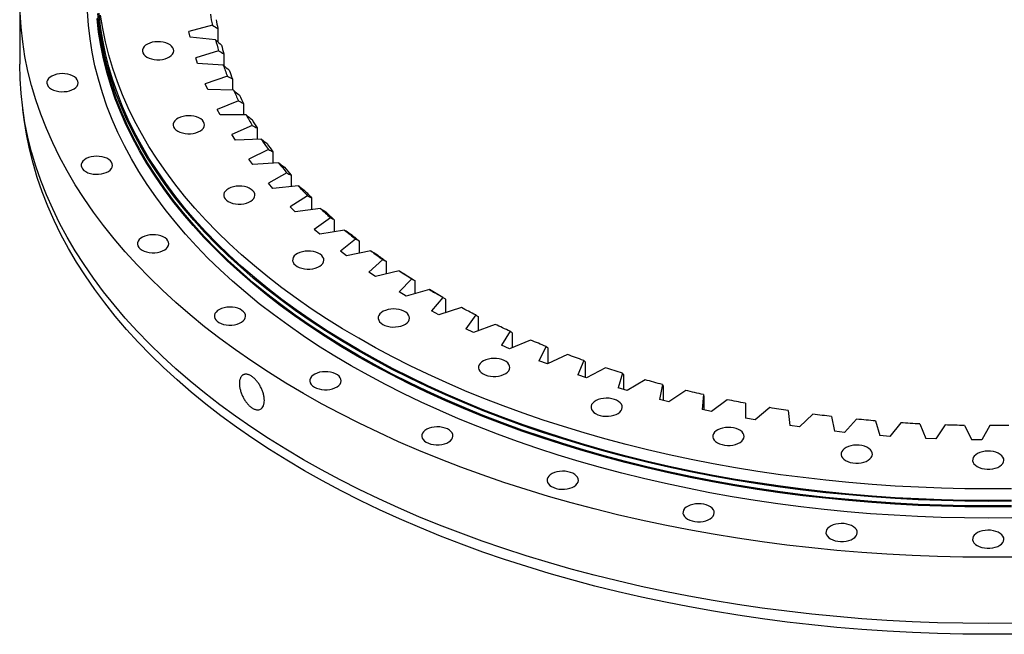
# Model space of a CAD drawing. Header units: millimetres. Extents: x -223 to 6478, y 4722 to 9797.
# Tile 5 of 9: x 3748 to 4441, y 6756 to 7188. Entities that reach past the tile are written whole.
import ezdxf

# ---------------------------------------------------------------- set-up
doc = ezdxf.new("R2010")
doc.units = ezdxf.units.MM
doc.header["$LTSCALE"] = 20

msp = doc.modelspace()

# ---------------------------------------------------------------- linework, layer by layer
at = {"color": 7, "linetype": 'Continuous', "lineweight": 25}
for p, q in [((3748.46, 7203.57), (3748.46, 7157.02)), ((3883.92, 7184.4), (3867.41, 7180.03)), ((3868.32, 7175.97), (3867.41, 7180.03)), ((3887.75, 7182.15), (3887.75, 7172.8)), ((3886.21, 7174.17), (3868.32, 7175.97)), ((3888.32, 7166.48), (3872.27, 7161.57)), ((3873.58, 7157.55), (3872.27, 7161.57)), ((3892.04, 7164.35), (3892.04, 7155.98)), ((3891.62, 7156.34), (3873.58, 7157.55)), ((3894.48, 7148.73), (3878.95, 7143.31)), ((3898.09, 7146.72), (3898.09, 7138.74)), ((3880.65, 7139.33), (3878.95, 7143.31)), ((3898.78, 7138.72), (3880.65, 7139.33)), ((3902.39, 7131.21), (3887.42, 7125.29)), ((3889.52, 7121.37), (3887.42, 7125.29)), ((3905.87, 7129.32), (3905.87, 7121.36)), ((3907.67, 7121.36), (3889.52, 7121.37)), ((3912.02, 7113.99), (3897.66, 7107.58)), ((3915.36, 7112.21), (3915.36, 7104.23)), ((3900.14, 7103.74), (3897.66, 7107.58)), ((3918.27, 7104.32), (3900.14, 7103.74)), ((3923.34, 7097.11), (3909.64, 7090.23)), ((3912.49, 7086.49), (3909.64, 7090.23)), ((3926.52, 7095.44), (3926.52, 7087.4)), ((3930.53, 7087.67), (3912.49, 7086.49)), ((3936.31, 7080.63), (3923.31, 7073.31)), ((3939.33, 7079.06), (3939.33, 7070.93)), ((3926.53, 7069.66), (3923.31, 7073.31)), ((3944.42, 7071.44), (3926.53, 7069.66)), ((3950.89, 7064.6), (3938.63, 7056.87)), ((3953.73, 7063.13), (3953.73, 7054.87)), ((3942.2, 7053.33), (3938.63, 7056.87)), ((3959.89, 7055.7), (3942.2, 7053.33)), ((3967.02, 7049.08), (3955.55, 7040.96)), ((3959.47, 7037.55), (3955.55, 7040.96)), ((3969.69, 7047.7), (3969.69, 7039.27)), ((3976.9, 7040.49), (3959.47, 7037.55)), ((3984.67, 7034.12), (3974.02, 7025.63)), ((3987.14, 7032.82), (3987.14, 7024.18)), ((3978.27, 7022.36), (3974.02, 7025.63)), ((3995.38, 7025.86), (3978.27, 7022.36)), ((4003.77, 7019.77), (3993.97, 7010.94)), ((4006.04, 7018.55), (4006.04, 7009.63)), ((3998.54, 7007.81), (3993.97, 7010.94)), ((4015.27, 7011.88), (3998.54, 7007.81)), ((4024.25, 7006.06), (4015.35, 6996.93)), ((4026.32, 7004.92), (4026.32, 6995.68)), ((4020.22, 6993.95), (4015.35, 6996.93)), ((4036.52, 6998.56), (4020.22, 6993.95)), ((4046.06, 6993.06), (4038.07, 6983.65)), ((4059.05, 6985.98), (4043.23, 6980.83)), ((4047.91, 6991.97), (4047.91, 6982.36)), ((4043.23, 6980.83), (4038.07, 6983.65)), ((4069.12, 6980.79), (4062.07, 6971.13)), ((4070.75, 6979.77), (4070.75, 6969.7)), ((4082.79, 6974.15), (4067.5, 6968.49)), ((4067.5, 6968.49), (4062.07, 6971.13)), ((4093.35, 6969.31), (4087.27, 6959.43)), ((4094.76, 6968.33), (4094.76, 6957.73)), ((4092.95, 6956.98), (4087.27, 6959.43)), ((4107.65, 6963.12), (4092.95, 6956.98)), ((4118.68, 6958.64), (4113.59, 6948.58)), ((4133.57, 6952.94), (4119.5, 6946.31)), ((4119.86, 6957.71), (4119.86, 6946.48)), ((4119.5, 6946.31), (4113.59, 6948.58)), ((4145.02, 6948.82), (4140.94, 6938.61)), ((4145.97, 6947.92), (4145.97, 6936.91)), ((4147.06, 6936.54), (4140.94, 6938.61)), ((4160.45, 6943.62), (4147.06, 6936.54)), ((4172.29, 6939.89), (4169.22, 6929.56)), ((4173.01, 6939.02), (4173.01, 6928.45)), ((4188.21, 6935.21), (4175.54, 6927.7)), ((4200.4, 6931.87), (4198.36, 6921.46)), ((4200.88, 6931.02), (4200.88, 6920.82)), ((4175.54, 6927.7), (4169.22, 6929.56)), ((4216.76, 6927.72), (4204.85, 6919.81)), ((4229.26, 6924.79), (4228.25, 6914.33)), ((4229.5, 6923.95), (4229.5, 6914.06)), ((4204.85, 6919.81), (4198.36, 6921.46)), ((4246, 6921.19), (4234.9, 6912.9)), ((4258.77, 6918.67), (4258.8, 6908.19)), ((4234.9, 6912.9), (4228.25, 6914.33)), ((4275.84, 6915.63), (4265.57, 6906.98)), ((4288.84, 6913.54), (4289.9, 6903.08)), ((4306.18, 6911.06), (4296.79, 6902.09)), ((4319.36, 6909.41), (4321.46, 6898.99)), ((4265.57, 6906.98), (4258.8, 6908.19)), ((4296.79, 6902.09), (4289.9, 6903.08)), ((4336.92, 6907.5), (4328.43, 6898.24)), ((4350.25, 6906.28), (4353.37, 6895.96)), ((4367.97, 6904.96), (4360.4, 6895.43)), ((4381.39, 6904.18), (4385.53, 6893.98)), ((4399.21, 6903.45), (4392.6, 6893.69)), ((4412.69, 6903.11), (4417.83, 6893.06)), ((4430.56, 6902.97), (4424.92, 6893)), ((4328.43, 6898.24), (4321.46, 6898.99)), ((4360.4, 6895.43), (4353.37, 6895.96)), ((4392.6, 6893.69), (4385.53, 6893.98)), ((4424.92, 6893), (4417.83, 6893.06))]:
    msp.add_line(p, q, dxfattribs=at)
at = {"color": 7, "linetype": 'Continuous', "lineweight": 25, "flags": 128}
for points in [[(4447.29, 6810.57), (4429.46, 6810.43), (4411.64, 6810.57), (4393.82, 6810.97), (4376.03, 6811.65), (4358.28, 6812.59), (4340.57, 6813.8), (4322.93, 6815.27), (4305.36, 6817.02), (4287.87, 6819.03), (4270.49, 6821.3), (4253.21, 6823.83), (4236.05, 6826.62), (4219.02, 6829.68), (4202.14, 6832.98), (4185.41, 6836.55), (4168.85, 6840.36), (4152.47, 6844.42), (4136.28, 6848.73), (4120.29, 6853.28), (4104.52, 6858.08), (4088.96, 6863.1), (4073.64, 6868.37), (4058.56, 6873.86), (4043.74, 6879.58), (4029.18, 6885.52), (4014.9, 6891.67), (4000.9, 6898.05), (3987.19, 6904.63), (3973.78, 6911.41), (3960.69, 6918.4), (3947.92, 6925.58), (3935.48, 6932.95), (3923.38, 6940.51), (3911.63, 6948.25), (3900.23, 6956.16), (3889.19, 6964.24), (3878.52, 6972.49), (3868.23, 6980.89), (3858.33, 6989.45), (3848.81, 6998.16), (3839.7, 7007), (3830.99, 7015.98), (3822.69, 7025.09), (3814.8, 7034.32), (3807.34, 7043.67), (3800.3, 7053.12), (3793.69, 7062.68), (3787.52, 7072.34), (3781.79, 7082.08), (3776.51, 7091.91), (3771.67, 7101.82), (3767.28, 7111.79), (3763.34, 7121.83), (3759.87, 7131.92), (3756.85, 7142.07), (3754.29, 7152.25), (3752.19, 7162.47), (3750.56, 7172.72), (3749.4, 7182.99), (3748.7, 7193.28)], [(4446.05, 6838.06), (4429.46, 6837.94), (4412.88, 6838.06), (4396.31, 6838.44), (4379.76, 6839.06), (4363.24, 6839.94), (4346.77, 6841.07), (4330.36, 6842.44), (4314.02, 6844.06), (4297.75, 6845.93), (4281.57, 6848.04), (4265.5, 6850.4), (4249.54, 6853), (4233.7, 6855.84), (4218, 6858.91), (4202.44, 6862.23), (4187.03, 6865.78), (4171.79, 6869.55), (4156.73, 6873.56), (4141.86, 6877.8), (4127.18, 6882.26), (4112.71, 6886.93), (4098.46, 6891.83), (4084.43, 6896.94), (4070.64, 6902.26), (4057.1, 6907.78), (4043.81, 6913.51), (4030.79, 6919.44), (4018.04, 6925.56), (4005.57, 6931.87), (3993.39, 6938.37), (3981.51, 6945.05), (3969.94, 6951.91), (3958.68, 6958.94), (3947.75, 6966.14), (3937.14, 6973.5), (3926.87, 6981.02), (3916.95, 6988.69), (3907.38, 6996.51), (3898.16, 7004.47), (3889.31, 7012.56), (3880.84, 7020.79), (3872.73, 7029.15), (3865.01, 7037.62), (3857.67, 7046.21), (3850.73, 7054.9), (3844.18, 7063.7), (3838.04, 7072.59), (3832.3, 7081.57), (3826.97, 7090.64), (3822.05, 7099.78), (3817.55, 7109), (3813.47, 7118.28), (3809.81, 7127.61), (3806.57, 7137), (3803.76, 7146.44), (3801.38, 7155.91), (3799.43, 7165.42), (3797.92, 7174.96), (3796.83, 7184.51), (3796.18, 7194.08)], [(4445.89, 6845.93), (4429.46, 6845.81), (4413.04, 6845.93), (4396.62, 6846.31), (4380.23, 6846.93), (4363.87, 6847.79), (4347.56, 6848.91), (4331.3, 6850.27), (4315.11, 6851.88), (4299, 6853.73), (4282.98, 6855.82), (4267.05, 6858.15), (4251.24, 6860.73), (4235.55, 6863.54), (4220, 6866.59), (4204.59, 6869.87), (4189.33, 6873.38), (4174.24, 6877.13), (4159.32, 6881.1), (4144.58, 6885.29), (4130.05, 6889.71), (4115.71, 6894.34), (4101.59, 6899.19), (4087.7, 6904.25), (4074.04, 6909.52), (4060.63, 6914.99), (4047.46, 6920.67), (4034.56, 6926.54), (4021.93, 6932.6), (4009.58, 6938.86), (3997.52, 6945.29), (3985.75, 6951.91), (3974.29, 6958.7), (3963.14, 6965.67), (3952.31, 6972.8), (3941.8, 6980.09), (3931.63, 6987.54), (3921.8, 6995.13), (3912.32, 7002.88), (3903.2, 7010.76), (3894.43, 7018.78), (3886.03, 7026.93), (3878, 7035.21), (3870.36, 7043.6), (3863.09, 7052.11), (3856.21, 7060.72), (3849.73, 7069.43), (3843.64, 7078.24), (3837.95, 7087.14), (3832.67, 7096.12), (3827.8, 7105.17), (3823.34, 7114.3), (3819.3, 7123.49), (3815.67, 7132.74), (3812.47, 7142.04), (3809.69, 7151.39), (3807.33, 7160.78), (3805.4, 7170.19), (3803.9, 7179.64), (3802.82, 7189.1)], [(4445.88, 6849.9), (4429.46, 6849.77), (4413.05, 6849.9), (4396.65, 6850.27), (4380.27, 6850.89), (4363.92, 6851.76), (4347.62, 6852.87), (4331.38, 6854.23), (4315.2, 6855.83), (4299.1, 6857.68), (4283.09, 6859.77), (4267.18, 6862.11), (4251.38, 6864.68), (4235.71, 6867.49), (4220.17, 6870.53), (4204.77, 6873.81), (4189.52, 6877.33), (4174.44, 6881.07), (4159.53, 6885.03), (4144.81, 6889.22), (4130.28, 6893.64), (4115.96, 6898.27), (4101.86, 6903.11), (4087.97, 6908.17), (4074.33, 6913.43), (4060.92, 6918.9), (4047.77, 6924.57), (4034.88, 6930.44), (4022.26, 6936.5), (4009.92, 6942.74), (3997.86, 6949.18), (3986.11, 6955.79), (3974.65, 6962.58), (3963.51, 6969.53), (3952.69, 6976.66), (3942.19, 6983.94), (3932.03, 6991.39), (3922.21, 6998.98), (3912.74, 7006.72), (3903.62, 7014.6), (3894.86, 7022.61), (3886.46, 7030.75), (3878.44, 7039.02), (3870.8, 7047.41), (3863.54, 7055.91), (3856.67, 7064.51), (3850.19, 7073.22), (3844.11, 7082.02), (3838.43, 7090.91), (3833.15, 7099.88), (3828.28, 7108.93), (3823.83, 7118.05), (3819.79, 7127.23), (3816.16, 7136.48), (3812.96, 7145.77), (3810.18, 7155.11), (3807.83, 7164.49), (3805.9, 7173.9), (3804.4, 7183.33), (3803.32, 7192.79)], [(4445.88, 6846.63), (4429.46, 6846.51), (4413.05, 6846.63), (4396.65, 6847), (4380.27, 6847.62), (4363.92, 6848.49), (4347.62, 6849.6), (4331.38, 6850.96), (4315.2, 6852.57), (4299.1, 6854.42), (4283.09, 6856.51), (4267.18, 6858.84), (4251.38, 6861.41), (4235.71, 6864.22), (4220.17, 6867.27), (4204.77, 6870.55), (4189.52, 6874.06), (4174.44, 6877.8), (4159.53, 6881.77), (4144.81, 6885.96), (4130.28, 6890.37), (4115.96, 6895), (4101.86, 6899.85), (4087.97, 6904.9), (4074.33, 6910.17), (4060.92, 6915.64), (4047.77, 6921.3), (4034.88, 6927.17), (4022.26, 6933.23), (4009.92, 6939.48), (3997.86, 6945.91), (3986.11, 6952.52), (3974.65, 6959.31), (3963.51, 6966.27), (3952.69, 6973.39), (3942.19, 6980.68), (3932.03, 6988.12), (3922.21, 6995.71), (3912.74, 7003.45), (3903.62, 7011.33), (3894.86, 7019.34), (3886.46, 7027.49), (3878.44, 7035.75), (3870.8, 7044.14), (3863.54, 7052.64), (3856.67, 7061.24), (3850.19, 7069.95), (3844.11, 7078.75), (3838.43, 7087.64), (3833.15, 7096.61), (3828.28, 7105.66), (3823.83, 7114.78), (3819.79, 7123.97), (3816.16, 7133.21), (3812.96, 7142.5), (3810.18, 7151.84), (3807.83, 7161.22), (3805.9, 7170.63), (3804.4, 7180.07), (3803.32, 7189.52)], [(4445.85, 6850.47), (4429.46, 6850.35), (4413.08, 6850.47), (4396.7, 6850.85), (4380.35, 6851.46), (4364.03, 6852.33), (4347.75, 6853.44), (4331.53, 6854.8), (4315.38, 6856.4), (4299.31, 6858.25), (4283.33, 6860.34), (4267.44, 6862.66), (4251.67, 6865.23), (4236.02, 6868.04), (4220.5, 6871.08), (4205.12, 6874.35), (4189.9, 6877.86), (4174.85, 6881.59), (4159.96, 6885.55), (4145.26, 6889.74), (4130.76, 6894.14), (4116.46, 6898.77), (4102.38, 6903.6), (4088.52, 6908.65), (4074.89, 6913.91), (4061.51, 6919.37), (4048.38, 6925.03), (4035.51, 6930.89), (4022.91, 6936.94), (4010.59, 6943.17), (3998.55, 6949.6), (3986.81, 6956.2), (3975.38, 6962.97), (3964.25, 6969.92), (3953.45, 6977.03), (3942.97, 6984.31), (3932.82, 6991.74), (3923.02, 6999.32), (3913.56, 7007.04), (3904.45, 7014.91), (3895.71, 7022.91), (3887.33, 7031.04), (3879.32, 7039.3), (3871.69, 7047.67), (3864.44, 7056.15), (3857.58, 7064.75), (3851.11, 7073.44), (3845.04, 7082.22), (3839.37, 7091.1), (3834.1, 7100.06), (3829.24, 7109.09), (3824.79, 7118.2), (3820.76, 7127.37), (3817.14, 7136.6), (3813.94, 7145.88), (3811.17, 7155.2), (3808.82, 7164.56), (3806.89, 7173.96), (3805.39, 7183.38), (3804.32, 7192.82)], [(4445.85, 6858.64), (4429.46, 6858.52), (4413.08, 6858.64), (4396.7, 6859.01), (4380.35, 6859.63), (4364.03, 6860.5), (4347.75, 6861.61), (4331.53, 6862.97), (4315.38, 6864.57), (4299.31, 6866.41), (4283.33, 6868.5), (4267.44, 6870.83), (4251.67, 6873.4), (4236.02, 6876.2), (4220.5, 6879.24), (4205.12, 6882.52), (4189.9, 6886.02), (4174.85, 6889.76), (4159.96, 6893.72), (4145.26, 6897.9), (4130.76, 6902.31), (4116.46, 6906.93), (4102.38, 6911.77), (4088.52, 6916.82), (4074.89, 6922.07), (4061.51, 6927.53), (4048.38, 6933.19), (4035.51, 6939.05), (4022.91, 6945.1), (4010.59, 6951.34), (3998.55, 6957.76), (3986.81, 6964.36), (3975.38, 6971.14), (3964.25, 6978.09), (3953.45, 6985.2), (3942.97, 6992.47), (3932.82, 6999.9), (3923.02, 7007.48), (3913.56, 7015.21), (3904.45, 7023.08), (3895.71, 7031.08), (3887.33, 7039.21), (3879.32, 7047.46), (3871.69, 7055.83), (3864.44, 7064.32), (3857.58, 7072.91), (3851.11, 7081.6), (3845.04, 7090.39), (3839.37, 7099.27), (3834.1, 7108.22), (3829.24, 7117.26), (3824.79, 7126.37), (3820.76, 7135.54), (3817.14, 7144.76), (3813.94, 7154.04), (3811.17, 7163.37), (3808.82, 7172.73), (3806.89, 7182.12), (3805.39, 7191.54)], [(3837.96, 7162.04), (3839.47, 7161.31), (3841.19, 7160.74), (3843.05, 7160.37), (3845, 7160.19), (3846.97, 7160.22), (3848.9, 7160.44), (3850.73, 7160.87), (3852.4, 7161.47), (3853.86, 7162.24), (3855.05, 7163.15), (3855.95, 7164.16), (3856.52, 7165.25), (3856.74, 7166.38), (3856.6, 7167.52), (3856.12, 7168.62), (3855.31, 7169.66), (3854.18, 7170.6), (3852.79, 7171.4), (3851.17, 7172.05), (3849.37, 7172.52), (3847.46, 7172.8), (3845.49, 7172.87), (3843.53, 7172.75), (3841.64, 7172.42), (3839.89, 7171.9), (3838.32, 7171.21), (3836.99, 7170.37), (3835.94, 7169.41), (3835.2, 7168.35), (3834.81, 7167.24), (3834.76, 7166.1), (3835.07, 7164.97), (3835.72, 7163.9), (3836.7, 7162.91), (3837.96, 7162.04)], [(4447.29, 6764.03), (4429.46, 6763.89), (4411.64, 6764.03), (4393.82, 6764.43), (4376.03, 6765.1), (4358.28, 6766.05), (4340.57, 6767.25), (4322.93, 6768.73), (4305.36, 6770.47), (4287.87, 6772.48), (4270.49, 6774.75), (4253.21, 6777.29), (4236.05, 6780.08), (4219.02, 6783.13), (4202.14, 6786.44), (4185.41, 6790), (4168.85, 6793.82), (4152.47, 6797.88), (4136.28, 6802.19), (4120.29, 6806.74), (4104.52, 6811.53), (4088.96, 6816.56), (4073.64, 6821.82), (4058.56, 6827.32), (4043.74, 6833.03), (4029.18, 6838.97), (4014.9, 6845.13), (4000.9, 6851.5), (3987.19, 6858.08), (3973.78, 6864.87), (3960.69, 6871.86), (3947.92, 6879.04), (3935.48, 6886.41), (3923.38, 6893.97), (3911.63, 6901.7), (3900.23, 6909.62), (3889.19, 6917.7), (3878.52, 6925.95), (3868.23, 6934.35), (3858.33, 6942.91), (3848.81, 6951.61), (3839.7, 6960.46), (3830.99, 6969.44), (3822.69, 6978.55), (3814.8, 6987.78), (3807.34, 6997.12), (3800.3, 7006.58), (3793.69, 7016.14), (3787.52, 7025.79), (3781.79, 7035.54), (3776.51, 7045.37), (3771.67, 7055.27), (3767.28, 7065.25), (3763.34, 7075.29), (3759.87, 7085.38), (3756.85, 7095.52), (3754.29, 7105.71), (3752.19, 7115.93), (3750.56, 7126.18), (3749.4, 7136.45), (3748.7, 7146.73), (3748.46, 7157.02)], [(3770.8, 7139.56), (3772.31, 7138.83), (3774.03, 7138.27), (3775.89, 7137.9), (3777.84, 7137.72), (3779.81, 7137.74), (3781.74, 7137.97), (3783.57, 7138.4), (3785.24, 7139), (3786.7, 7139.77), (3787.89, 7140.68), (3788.79, 7141.69), (3789.35, 7142.78), (3789.57, 7143.91), (3789.44, 7145.05), (3788.96, 7146.15), (3788.14, 7147.19), (3787.02, 7148.12), (3785.63, 7148.93), (3784, 7149.58), (3782.21, 7150.05), (3780.3, 7150.33), (3778.33, 7150.4), (3776.37, 7150.28), (3774.48, 7149.95), (3772.72, 7149.43), (3771.15, 7148.74), (3769.82, 7147.9), (3768.77, 7146.94), (3768.04, 7145.88), (3767.64, 7144.77), (3767.6, 7143.63), (3767.91, 7142.5), (3768.56, 7141.43), (3769.53, 7140.44), (3770.8, 7139.56)], [(4447.26, 6756.44), (4429.46, 6756.3), (4411.66, 6756.44), (4393.87, 6756.84), (4376.11, 6757.51), (4358.38, 6758.45), (4340.7, 6759.66), (4323.09, 6761.14), (4305.54, 6762.88), (4288.08, 6764.88), (4270.72, 6767.15), (4253.47, 6769.68), (4236.33, 6772.47), (4219.33, 6775.52), (4202.47, 6778.82), (4185.77, 6782.38), (4169.24, 6786.18), (4152.88, 6790.24), (4136.71, 6794.54), (4120.75, 6799.09), (4104.99, 6803.87), (4089.46, 6808.9), (4074.16, 6814.15), (4059.11, 6819.63), (4044.31, 6825.34), (4029.77, 6831.27), (4015.5, 6837.42), (4001.52, 6843.79), (3987.84, 6850.36), (3974.45, 6857.13), (3961.38, 6864.11), (3948.63, 6871.28), (3936.21, 6878.64), (3924.12, 6886.19), (3912.39, 6893.91), (3901, 6901.82), (3889.98, 6909.89), (3879.33, 6918.12), (3869.06, 6926.51), (3859.17, 6935.06), (3849.67, 6943.75), (3840.57, 6952.58), (3831.87, 6961.55), (3823.58, 6970.64), (3815.7, 6979.86), (3808.25, 6989.19), (3801.22, 6998.63), (3794.63, 7008.18), (3788.47, 7017.82), (3782.74, 7027.55), (3777.46, 7037.37), (3772.63, 7047.26), (3768.25, 7057.22), (3764.32, 7067.24), (3760.85, 7077.32), (3757.83, 7087.45), (3755.28, 7097.62), (3753.19, 7107.83), (3751.56, 7118.06), (3750.7, 7125.17)], [(3859.61, 7109.98), (3861.12, 7109.25), (3862.84, 7108.69), (3864.7, 7108.31), (3866.65, 7108.13), (3868.62, 7108.16), (3870.55, 7108.39), (3872.38, 7108.81), (3874.05, 7109.42), (3875.51, 7110.18), (3876.7, 7111.09), (3877.6, 7112.1), (3878.16, 7113.19), (3878.39, 7114.33), (3878.25, 7115.46), (3877.77, 7116.57), (3876.96, 7117.6), (3875.83, 7118.54), (3874.44, 7119.34), (3872.82, 7119.99), (3871.02, 7120.46), (3869.11, 7120.74), (3867.14, 7120.82), (3865.18, 7120.69), (3863.29, 7120.36), (3861.54, 7119.85), (3859.97, 7119.16), (3858.64, 7118.32), (3857.59, 7117.35), (3856.85, 7116.29), (3856.46, 7115.18), (3856.41, 7114.04), (3856.72, 7112.92), (3857.37, 7111.84), (3858.35, 7110.85), (3859.61, 7109.98)], [(3794.94, 7081.52), (3796.45, 7080.79), (3798.17, 7080.23), (3800.03, 7079.85), (3801.98, 7079.67), (3803.95, 7079.7), (3805.88, 7079.93), (3807.71, 7080.35), (3809.38, 7080.95), (3810.84, 7081.72), (3812.03, 7082.63), (3812.93, 7083.64), (3813.49, 7084.73), (3813.71, 7085.86), (3813.58, 7087), (3813.1, 7088.1), (3812.28, 7089.14), (3811.16, 7090.08), (3809.77, 7090.88), (3808.14, 7091.53), (3806.35, 7092), (3804.44, 7092.28), (3802.47, 7092.36), (3800.51, 7092.23), (3798.62, 7091.9), (3796.86, 7091.38), (3795.29, 7090.69), (3793.96, 7089.85), (3792.92, 7088.89), (3792.18, 7087.83), (3791.79, 7086.72), (3791.74, 7085.58), (3792.05, 7084.46), (3792.7, 7083.38), (3793.67, 7082.39), (3794.94, 7081.52)], [(3895.1, 7060.52), (3896.61, 7059.79), (3898.33, 7059.23), (3900.19, 7058.85), (3902.14, 7058.67), (3904.11, 7058.7), (3906.04, 7058.92), (3907.87, 7059.35), (3909.54, 7059.95), (3911, 7060.72), (3912.19, 7061.63), (3913.09, 7062.64), (3913.65, 7063.73), (3913.87, 7064.86), (3913.74, 7066), (3913.26, 7067.1), (3912.44, 7068.14), (3911.32, 7069.08), (3909.93, 7069.88), (3908.31, 7070.53), (3906.51, 7071), (3904.6, 7071.28), (3902.63, 7071.36), (3900.67, 7071.23), (3898.78, 7070.9), (3897.03, 7070.38), (3895.46, 7069.69), (3894.13, 7068.85), (3893.08, 7067.89), (3892.34, 7066.83), (3891.95, 7065.72), (3891.9, 7064.58), (3892.21, 7063.46), (3892.86, 7062.38), (3893.84, 7061.39), (3895.1, 7060.52)], [(3834.51, 7026.36), (3836.02, 7025.63), (3837.74, 7025.07), (3839.6, 7024.7), (3841.55, 7024.52), (3843.52, 7024.54), (3845.45, 7024.77), (3847.28, 7025.2), (3848.95, 7025.8), (3850.41, 7026.57), (3851.6, 7027.48), (3852.5, 7028.49), (3853.07, 7029.58), (3853.29, 7030.71), (3853.15, 7031.85), (3852.67, 7032.95), (3851.86, 7033.99), (3850.73, 7034.92), (3849.34, 7035.73), (3847.72, 7036.38), (3845.92, 7036.85), (3844.01, 7037.13), (3842.04, 7037.2), (3840.08, 7037.08), (3838.19, 7036.75), (3836.44, 7036.23), (3834.87, 7035.54), (3833.54, 7034.7), (3832.49, 7033.74), (3831.75, 7032.68), (3831.36, 7031.57), (3831.31, 7030.43), (3831.62, 7029.3), (3832.27, 7028.23), (3833.25, 7027.24), (3834.51, 7026.36)], [(3943.56, 7014.87), (3945.07, 7014.14), (3946.78, 7013.58), (3948.65, 7013.2), (3950.59, 7013.02), (3952.56, 7013.05), (3954.5, 7013.28), (3956.33, 7013.7), (3958, 7014.31), (3959.45, 7015.07), (3960.65, 7015.98), (3961.54, 7017), (3962.11, 7018.09), (3962.33, 7019.22), (3962.2, 7020.35), (3961.72, 7021.46), (3960.9, 7022.49), (3959.78, 7023.43), (3958.38, 7024.23), (3956.76, 7024.88), (3954.97, 7025.35), (3953.05, 7025.63), (3951.09, 7025.71), (3949.13, 7025.58), (3947.24, 7025.25), (3945.48, 7024.74), (3943.91, 7024.05), (3942.58, 7023.21), (3941.53, 7022.24), (3940.8, 7021.19), (3940.4, 7020.07), (3940.36, 7018.93), (3940.67, 7017.81), (3941.32, 7016.73), (3942.29, 7015.74), (3943.56, 7014.87)], [(4046.06, 6993.06), (4044.85, 6993.74), (4043.65, 6994.42), (4042.46, 6995.11), (4041.26, 6995.79), (4040.07, 6996.48), (4038.88, 6997.17), (4037.7, 6997.87), (4036.52, 6998.56)], [(4042.62, 6995.01), (4042.19, 6995.26), (4041.25, 6995.81), (4040.3, 6996.37)], [(3888.54, 6975.46), (3890.06, 6974.73), (3891.77, 6974.17), (3893.63, 6973.8), (3895.58, 6973.62), (3897.55, 6973.64), (3899.48, 6973.87), (3901.31, 6974.3), (3902.98, 6974.9), (3904.44, 6975.67), (3905.63, 6976.58), (3906.53, 6977.59), (3907.1, 6978.68), (3907.32, 6979.81), (3907.18, 6980.95), (3906.7, 6982.05), (3905.89, 6983.09), (3904.76, 6984.02), (3903.37, 6984.83), (3901.75, 6985.48), (3899.95, 6985.95), (3898.04, 6986.23), (3896.07, 6986.3), (3894.11, 6986.18), (3892.22, 6985.85), (3890.47, 6985.33), (3888.9, 6984.64), (3887.57, 6983.8), (3886.52, 6982.84), (3885.78, 6981.78), (3885.39, 6980.67), (3885.35, 6979.53), (3885.65, 6978.4), (3886.3, 6977.33), (3887.28, 6976.34), (3888.54, 6975.46)], [(4069.12, 6980.79), (4067.85, 6981.43), (4066.58, 6982.07), (4065.32, 6982.72), (4064.06, 6983.37), (4062.8, 6984.01), (4061.55, 6984.67), (4060.3, 6985.32), (4059.05, 6985.98)], [(4003.78, 6974.16), (4005.3, 6973.43), (4007.01, 6972.87), (4008.87, 6972.49), (4010.82, 6972.31), (4012.79, 6972.34), (4014.73, 6972.57), (4016.56, 6972.99), (4018.23, 6973.6), (4019.68, 6974.37), (4020.88, 6975.27), (4021.77, 6976.29), (4022.34, 6977.38), (4022.56, 6978.51), (4022.43, 6979.64), (4021.94, 6980.75), (4021.13, 6981.78), (4020.01, 6982.72), (4018.61, 6983.52), (4016.99, 6984.17), (4015.2, 6984.64), (4013.28, 6984.92), (4011.32, 6985), (4009.36, 6984.87), (4007.47, 6984.54), (4005.71, 6984.03), (4004.14, 6983.34), (4002.81, 6982.5), (4001.76, 6981.53), (4001.03, 6980.48), (4000.63, 6979.36), (4000.59, 6978.22), (4000.9, 6977.1), (4001.55, 6976.02), (4002.52, 6975.03), (4003.78, 6974.16)], [(4093.35, 6969.31), (4092.02, 6969.9), (4090.69, 6970.5), (4089.37, 6971.1), (4088.04, 6971.71), (4086.72, 6972.32), (4085.41, 6972.92), (4084.1, 6973.54), (4082.79, 6974.15)], [(4118.68, 6958.64), (4117.29, 6959.19), (4115.91, 6959.74), (4114.52, 6960.3), (4113.14, 6960.86), (4111.77, 6961.42), (4110.39, 6961.99), (4109.02, 6962.56), (4107.65, 6963.12)], [(4145.02, 6948.82), (4143.58, 6949.33), (4142.14, 6949.84), (4140.71, 6950.35), (4139.28, 6950.86), (4137.85, 6951.38), (4136.42, 6951.89), (4134.99, 6952.41), (4133.57, 6952.94)], [(4074.3, 6939.39), (4075.82, 6938.66), (4077.53, 6938.1), (4079.39, 6937.72), (4081.34, 6937.54), (4083.31, 6937.57), (4085.24, 6937.8), (4087.08, 6938.22), (4088.74, 6938.83), (4090.2, 6939.6), (4091.4, 6940.5), (4092.29, 6941.52), (4092.86, 6942.61), (4093.08, 6943.74), (4092.95, 6944.87), (4092.46, 6945.98), (4091.65, 6947.01), (4090.53, 6947.95), (4089.13, 6948.75), (4087.51, 6949.4), (4085.71, 6949.87), (4083.8, 6950.15), (4081.83, 6950.23), (4079.87, 6950.1), (4077.99, 6949.77), (4076.23, 6949.26), (4074.66, 6948.57), (4073.33, 6947.73), (4072.28, 6946.76), (4071.55, 6945.71), (4071.15, 6944.59), (4071.11, 6943.45), (4071.41, 6942.33), (4072.07, 6941.25), (4073.04, 6940.26), (4074.3, 6939.39)], [(3955.7, 6930.07), (3957.21, 6929.34), (3958.93, 6928.78), (3960.79, 6928.4), (3962.74, 6928.22), (3964.71, 6928.25), (3966.64, 6928.48), (3968.47, 6928.9), (3970.14, 6929.51), (3971.6, 6930.28), (3972.79, 6931.18), (3973.69, 6932.2), (3974.26, 6933.29), (3974.48, 6934.42), (3974.34, 6935.55), (3973.86, 6936.66), (3973.05, 6937.69), (3971.92, 6938.63), (3970.53, 6939.44), (3968.91, 6940.08), (3967.11, 6940.55), (3965.2, 6940.83), (3963.23, 6940.91), (3961.27, 6940.78), (3959.38, 6940.45), (3957.63, 6939.94), (3956.06, 6939.25), (3954.73, 6938.41), (3953.68, 6937.44), (3952.94, 6936.39), (3952.55, 6935.27), (3952.5, 6934.13), (3952.81, 6933.01), (3953.46, 6931.93), (3954.44, 6930.94), (3955.7, 6930.07)], [(4172.29, 6939.89), (4170.81, 6940.35), (4169.32, 6940.81), (4167.84, 6941.27), (4166.35, 6941.73), (4164.88, 6942.2), (4163.4, 6942.67), (4161.93, 6943.15), (4160.45, 6943.62)], [(4200.4, 6931.87), (4198.87, 6932.28), (4197.34, 6932.69), (4195.82, 6933.1), (4194.29, 6933.52), (4192.77, 6933.94), (4191.25, 6934.36), (4189.73, 6934.78), (4188.21, 6935.21)], [(4229.26, 6924.79), (4227.69, 6925.15), (4226.13, 6925.51), (4224.56, 6925.87), (4223, 6926.23), (4221.43, 6926.6), (4219.87, 6926.97), (4218.32, 6927.34), (4216.76, 6927.72)], [(4153.38, 6911.42), (4154.89, 6910.69), (4156.6, 6910.13), (4158.47, 6909.75), (4160.41, 6909.57), (4162.39, 6909.6), (4164.32, 6909.83), (4166.15, 6910.25), (4167.82, 6910.85), (4169.27, 6911.62), (4170.47, 6912.53), (4171.36, 6913.54), (4171.93, 6914.63), (4172.15, 6915.76), (4172.02, 6916.9), (4171.54, 6918), (4170.72, 6919.04), (4169.6, 6919.98), (4168.2, 6920.78), (4166.58, 6921.43), (4164.79, 6921.9), (4162.87, 6922.18), (4160.91, 6922.26), (4158.95, 6922.13), (4157.06, 6921.8), (4155.3, 6921.28), (4153.73, 6920.59), (4152.4, 6919.75), (4151.35, 6918.79), (4150.62, 6917.73), (4150.22, 6916.62), (4150.18, 6915.48), (4150.49, 6914.36), (4151.14, 6913.28), (4152.11, 6912.29), (4153.38, 6911.42)], [(4258.77, 6918.67), (4257.17, 6918.98), (4255.57, 6919.29), (4253.97, 6919.6), (4252.37, 6919.91), (4250.78, 6920.22), (4249.18, 6920.54), (4247.59, 6920.86), (4246, 6921.19)], [(4288.84, 6913.54), (4287.21, 6913.79), (4285.58, 6914.04), (4283.95, 6914.3), (4282.33, 6914.56), (4280.7, 6914.82), (4279.08, 6915.09), (4277.46, 6915.36), (4275.84, 6915.63)], [(4319.36, 6909.41), (4317.71, 6909.6), (4316.06, 6909.8), (4314.41, 6910), (4312.76, 6910.21), (4311.12, 6910.42), (4309.47, 6910.63), (4307.83, 6910.84), (4306.18, 6911.06)], [(4350.25, 6906.28), (4348.58, 6906.43), (4346.91, 6906.57), (4345.25, 6906.72), (4343.58, 6906.87), (4341.91, 6907.02), (4340.25, 6907.18), (4338.59, 6907.34), (4336.92, 6907.5)], [(4381.39, 6904.18), (4379.71, 6904.27), (4378.03, 6904.36), (4376.35, 6904.45), (4374.68, 6904.55), (4373, 6904.65), (4371.32, 6904.75), (4369.64, 6904.85), (4367.97, 6904.96)], [(4412.69, 6903.11), (4411.01, 6903.15), (4409.32, 6903.18), (4407.64, 6903.22), (4405.95, 6903.26), (4404.27, 6903.3), (4402.58, 6903.35), (4400.9, 6903.4), (4399.21, 6903.45)], [(4444.05, 6903.08), (4442.36, 6903.05), (4440.67, 6903.03), (4438.99, 6903.01), (4437.3, 6903), (4435.62, 6902.99), (4433.93, 6902.98), (4432.24, 6902.97), (4430.56, 6902.97)], [(4034.33, 6891.3), (4035.85, 6890.57), (4037.56, 6890.01), (4039.42, 6889.63), (4041.37, 6889.45), (4043.34, 6889.48), (4045.28, 6889.71), (4047.11, 6890.13), (4048.78, 6890.74), (4050.23, 6891.51), (4051.43, 6892.41), (4052.32, 6893.43), (4052.89, 6894.52), (4053.11, 6895.65), (4052.98, 6896.78), (4052.49, 6897.89), (4051.68, 6898.92), (4050.56, 6899.86), (4049.16, 6900.67), (4047.54, 6901.31), (4045.74, 6901.78), (4043.83, 6902.06), (4041.87, 6902.14), (4039.91, 6902.01), (4038.02, 6901.68), (4036.26, 6901.17), (4034.69, 6900.48), (4033.36, 6899.64), (4032.31, 6898.67), (4031.58, 6897.62), (4031.18, 6896.5), (4031.14, 6895.36), (4031.45, 6894.24), (4032.1, 6893.16), (4033.07, 6892.17), (4034.33, 6891.3)], [(4239.06, 6890.93), (4240.57, 6890.2), (4242.28, 6889.64), (4244.15, 6889.26), (4246.09, 6889.08), (4248.06, 6889.11), (4250, 6889.34), (4251.83, 6889.76), (4253.5, 6890.37), (4254.95, 6891.14), (4256.15, 6892.04), (4257.04, 6893.06), (4257.61, 6894.15), (4257.83, 6895.28), (4257.7, 6896.41), (4257.22, 6897.52), (4256.4, 6898.55), (4255.28, 6899.49), (4253.88, 6900.29), (4252.26, 6900.94), (4250.47, 6901.41), (4248.55, 6901.69), (4246.59, 6901.77), (4244.63, 6901.64), (4242.74, 6901.31), (4240.98, 6900.8), (4239.41, 6900.11), (4238.08, 6899.27), (4237.03, 6898.3), (4236.3, 6897.25), (4235.9, 6896.13), (4235.86, 6894.99), (4236.17, 6893.87), (4236.82, 6892.79), (4237.79, 6891.8), (4239.06, 6890.93)], [(4329.23, 6878.43), (4330.75, 6877.7), (4332.46, 6877.14), (4334.32, 6876.76), (4336.27, 6876.59), (4338.24, 6876.61), (4340.17, 6876.84), (4342, 6877.26), (4343.67, 6877.87), (4345.13, 6878.64), (4346.32, 6879.54), (4347.22, 6880.56), (4347.79, 6881.65), (4348.01, 6882.78), (4347.87, 6883.91), (4347.39, 6885.02), (4346.58, 6886.06), (4345.45, 6886.99), (4344.06, 6887.8), (4342.44, 6888.44), (4340.64, 6888.92), (4338.73, 6889.19), (4336.76, 6889.27), (4334.8, 6889.14), (4332.91, 6888.82), (4331.16, 6888.3), (4329.59, 6887.61), (4328.26, 6886.77), (4327.21, 6885.8), (4326.47, 6884.75), (4326.08, 6883.63), (4326.03, 6882.49), (4326.34, 6881.37), (4326.99, 6880.3), (4327.97, 6879.31), (4329.23, 6878.43)], [(4421.68, 6874.23), (4423.2, 6873.5), (4424.91, 6872.94), (4426.77, 6872.56), (4428.72, 6872.39), (4430.69, 6872.41), (4432.63, 6872.64), (4434.46, 6873.06), (4436.13, 6873.67), (4437.58, 6874.44), (4438.78, 6875.34), (4439.67, 6876.36), (4440.24, 6877.45), (4440.46, 6878.58), (4440.33, 6879.71), (4439.85, 6880.82), (4439.03, 6881.85), (4437.91, 6882.79), (4436.51, 6883.6), (4434.89, 6884.24), (4433.1, 6884.71), (4431.18, 6884.99), (4429.22, 6885.07), (4427.26, 6884.94), (4425.37, 6884.61), (4423.61, 6884.1), (4422.04, 6883.41), (4420.71, 6882.57), (4419.66, 6881.6), (4418.93, 6880.55), (4418.53, 6879.43), (4418.49, 6878.29), (4418.8, 6877.17), (4419.45, 6876.09), (4420.42, 6875.1), (4421.68, 6874.23)], [(4122.5, 6860.11), (4124.02, 6859.38), (4125.73, 6858.82), (4127.59, 6858.44), (4129.54, 6858.26), (4131.51, 6858.29), (4133.45, 6858.52), (4135.28, 6858.94), (4136.95, 6859.55), (4138.4, 6860.31), (4139.6, 6861.22), (4140.49, 6862.24), (4141.06, 6863.33), (4141.28, 6864.46), (4141.15, 6865.59), (4140.67, 6866.7), (4139.85, 6867.73), (4138.73, 6868.67), (4137.33, 6869.47), (4135.71, 6870.12), (4133.92, 6870.59), (4132, 6870.87), (4130.04, 6870.95), (4128.08, 6870.82), (4126.19, 6870.49), (4124.43, 6869.98), (4122.86, 6869.29), (4121.53, 6868.45), (4120.48, 6867.48), (4119.75, 6866.43), (4119.35, 6865.31), (4119.31, 6864.17), (4119.62, 6863.05), (4120.27, 6861.97), (4121.24, 6860.98), (4122.5, 6860.11)], [(4218.04, 6837.26), (4219.56, 6836.53), (4221.27, 6835.97), (4223.13, 6835.6), (4225.08, 6835.42), (4227.05, 6835.44), (4228.98, 6835.67), (4230.81, 6836.1), (4232.48, 6836.7), (4233.94, 6837.47), (4235.13, 6838.38), (4236.03, 6839.39), (4236.6, 6840.48), (4236.82, 6841.61), (4236.68, 6842.75), (4236.2, 6843.85), (4235.39, 6844.89), (4234.26, 6845.82), (4232.87, 6846.63), (4231.25, 6847.28), (4229.45, 6847.75), (4227.54, 6848.03), (4225.57, 6848.1), (4223.61, 6847.98), (4221.72, 6847.65), (4219.97, 6847.13), (4218.4, 6846.44), (4217.07, 6845.6), (4216.02, 6844.64), (4215.28, 6843.58), (4214.89, 6842.47), (4214.85, 6841.33), (4215.15, 6840.2), (4215.8, 6839.13), (4216.78, 6838.14), (4218.04, 6837.26)], [(4318.59, 6823.33), (4320.11, 6822.6), (4321.82, 6822.04), (4323.68, 6821.66), (4325.63, 6821.48), (4327.6, 6821.51), (4329.54, 6821.74), (4331.37, 6822.16), (4333.04, 6822.77), (4334.49, 6823.53), (4335.69, 6824.44), (4336.58, 6825.45), (4337.15, 6826.54), (4337.37, 6827.68), (4337.24, 6828.81), (4336.75, 6829.92), (4335.94, 6830.95), (4334.82, 6831.89), (4333.42, 6832.69), (4331.8, 6833.34), (4330.01, 6833.81), (4328.09, 6834.09), (4326.13, 6834.17), (4324.17, 6834.04), (4322.28, 6833.71), (4320.52, 6833.2), (4318.95, 6832.51), (4317.62, 6831.67), (4316.57, 6830.7), (4315.84, 6829.64), (4315.44, 6828.53), (4315.4, 6827.39), (4315.71, 6826.27), (4316.36, 6825.19), (4317.33, 6824.2), (4318.59, 6823.33)], [(4421.68, 6818.64), (4423.2, 6817.91), (4424.91, 6817.35), (4426.77, 6816.98), (4428.72, 6816.8), (4430.69, 6816.82), (4432.63, 6817.05), (4434.46, 6817.48), (4436.13, 6818.08), (4437.58, 6818.85), (4438.78, 6819.76), (4439.67, 6820.77), (4440.24, 6821.86), (4440.46, 6822.99), (4440.33, 6824.13), (4439.85, 6825.23), (4439.03, 6826.27), (4437.91, 6827.2), (4436.51, 6828.01), (4434.89, 6828.66), (4433.1, 6829.13), (4431.18, 6829.41), (4429.22, 6829.48), (4427.26, 6829.36), (4425.37, 6829.03), (4423.61, 6828.51), (4422.04, 6827.82), (4420.71, 6826.98), (4419.66, 6826.02), (4418.93, 6824.96), (4418.53, 6823.85), (4418.49, 6822.71), (4418.8, 6821.58), (4419.45, 6820.51), (4420.42, 6819.52), (4421.68, 6818.64)]]:
    msp.add_lwpolyline(points, dxfattribs=at)
at = {"color": 7, "linetype": 'Continuous', "lineweight": 25}
for centre, radius, start, end in [((4068.89, 7220.53), 188.47, 188.66017, 191.05143), ((4071.51, 7217.26), 187.09, 188.89494, 190.81667), ((4076.79, 7222.32), 196.57, 194.1796, 196.50467), ((4079.36, 7219.04), 195.14, 194.40787, 196.2764), ((4087.96, 7225.98), 208.33, 199.52932, 201.76605), ((4090.45, 7222.67), 206.81, 199.74892, 201.54645), ((4102.16, 7232.1), 223.79, 204.66189, 206.79439), ((4104.54, 7228.74), 222.16, 204.87125, 206.58502), ((4119.05, 7241.17), 242.98, 209.54465, 211.56338), ((4121.31, 7237.75), 241.2, 209.74285, 211.36518), ((4138.28, 7253.62), 265.88, 214.15934, 216.06039), ((4140.4, 7250.11), 263.94, 214.34599, 215.87374), ((4159.41, 7269.73), 292.46, 218.50015, 220.28419), ((4161.37, 7266.1), 290.33, 218.67531, 220.10903), ((4182, 7289.68), 322.6, 222.57113, 224.24223), ((4183.8, 7285.91), 320.25, 222.7352, 224.07816), ((4205.56, 7313.52), 356.13, 226.38342, 227.94793), ((4207.19, 7309.58), 353.54, 226.53703, 227.79432), ((4229.62, 7341.17), 392.78, 229.95284, 231.41844), ((4231.07, 7337.02), 389.92, 230.09674, 231.27455), ((4253.69, 7372.39), 432.21, 233.29783, 234.67288), ((4254.96, 7368.02), 429.06, 233.43284, 234.53788), ((4277.31, 7406.84), 473.99, 236.43799, 237.73101), ((4278.42, 7402.22), 470.53, 236.56494, 237.60405)]:
    msp.add_arc(centre, radius, start, end, dxfattribs=at)
for points in [[(3883.92, 7184.4), (3885.19, 7183.65), (3886.47, 7182.9), (3887.75, 7182.15)], [(3886.21, 7174.17), (3887.59, 7172.94), (3888.97, 7171.71), (3890.36, 7170.48)], [(3888.32, 7166.48), (3889.56, 7165.77), (3890.8, 7165.06), (3892.04, 7164.35)], [(3891.62, 7156.34), (3893.01, 7155.16), (3894.4, 7153.98), (3895.8, 7152.79)], [(3894.48, 7148.73), (3895.68, 7148.06), (3896.89, 7147.39), (3898.09, 7146.72)], [(3898.78, 7138.72), (3900.18, 7137.58), (3901.58, 7136.45), (3902.98, 7135.31)], [(3902.39, 7131.21), (3903.55, 7130.58), (3904.71, 7129.95), (3905.87, 7129.32)], [(3907.67, 7121.36), (3909.08, 7120.27), (3910.48, 7119.18), (3911.88, 7118.09)], [(3912.02, 7113.99), (3913.13, 7113.4), (3914.24, 7112.8), (3915.36, 7112.21)], [(3918.27, 7104.32), (3919.67, 7103.28), (3921.07, 7102.24), (3922.47, 7101.19)], [(3923.34, 7097.11), (3924.4, 7096.55), (3925.46, 7095.99), (3926.52, 7095.44)], [(3930.53, 7087.67), (3931.92, 7086.67), (3933.32, 7085.67), (3934.72, 7084.67)], [(3936.31, 7080.63), (3937.31, 7080.11), (3938.32, 7079.58), (3939.33, 7079.06)], [(3944.42, 7071.44), (3945.8, 7070.49), (3947.19, 7069.53), (3948.57, 7068.58)], [(3950.89, 7064.6), (3951.83, 7064.11), (3952.78, 7063.62), (3953.73, 7063.13)], [(3959.89, 7055.7), (3961.26, 7054.79), (3962.63, 7053.88), (3964, 7052.98)], [(3967.02, 7049.08), (3967.91, 7048.62), (3968.8, 7048.16), (3969.69, 7047.7)], [(3976.9, 7040.49), (3978.24, 7039.63), (3979.59, 7038.76), (3980.94, 7037.9)], [(3984.67, 7034.12), (3985.49, 7033.69), (3986.32, 7033.26), (3987.14, 7032.82)], [(3995.38, 7025.86), (3996.7, 7025.05), (3998.02, 7024.23), (3999.35, 7023.41)], [(4003.77, 7019.77), (4004.52, 7019.36), (4005.28, 7018.95), (4006.04, 7018.55)], [(4015.27, 7011.88), (4016.57, 7011.1), (4017.86, 7010.33), (4019.16, 7009.55)], [(4024.25, 7006.06), (4024.94, 7005.68), (4025.63, 7005.3), (4026.32, 7004.92)], [(4036.52, 6998.56), (4037.78, 6997.83), (4039.04, 6997.1), (4040.3, 6996.37)], [(4046.06, 6993.06), (4046.68, 6992.7), (4047.3, 6992.34), (4047.91, 6991.97)], [(4069.12, 6980.79), (4069.66, 6980.45), (4070.21, 6980.11), (4070.75, 6979.77)], [(4093.35, 6969.31), (4093.82, 6968.98), (4094.29, 6968.66), (4094.76, 6968.33)], [(4118.68, 6958.64), (4119.07, 6958.33), (4119.47, 6958.02), (4119.86, 6957.71)], [(4145.02, 6948.82), (4145.34, 6948.52), (4145.66, 6948.22), (4145.97, 6947.92)], [(4172.29, 6939.89), (4172.53, 6939.6), (4172.77, 6939.31), (4173.01, 6939.02)], [(4200.4, 6931.87), (4200.56, 6931.59), (4200.72, 6931.3), (4200.88, 6931.02)], [(4229.26, 6924.79), (4229.34, 6924.51), (4229.42, 6924.23), (4229.5, 6923.95)]]:
    msp.add_open_spline(points, degree=3, dxfattribs=at)
msp.add_open_spline([(3920.5, 6920.73), (3920.5, 6920.01), (3920.44, 6919.33), (3920.27, 6918.38), (3920.2, 6918.08), (3920.02, 6917.5), (3919.92, 6917.22), (3919.59, 6916.44), (3919.31, 6915.98), (3918.83, 6915.4), (3918.65, 6915.22), (3918.28, 6914.91), (3918.08, 6914.77), (3917.46, 6914.41), (3917.02, 6914.25), (3916.29, 6914.13), (3916.04, 6914.11), (3915.52, 6914.1), (3915, 6914.14), (3914.46, 6914.26), (3913.91, 6914.42), (3913.63, 6914.52), (3912.77, 6914.88), (3912.2, 6915.2), (3911.34, 6915.78), (3911.06, 6915.99), (3910.48, 6916.45), (3910.2, 6916.69), (3909.36, 6917.48), (3908.82, 6918.06), (3908.03, 6919.01), (3907.77, 6919.35), (3907.27, 6920.03), (3907.02, 6920.39), (3906.32, 6921.47), (3905.88, 6922.23), (3905.08, 6923.82), (3904.72, 6924.63), (3904.25, 6925.85), (3904.11, 6926.26), (3903.84, 6927.08), (3903.72, 6927.5), (3903.4, 6928.72), (3903.24, 6929.53), (3903.07, 6930.7), (3903.03, 6931.09), (3902.97, 6931.85), (3902.96, 6932.22), (3902.96, 6933.3), (3903.01, 6933.98), (3903.18, 6934.93), (3903.25, 6935.23), (3903.41, 6935.81), (3903.6, 6936.36), (3903.84, 6936.84), (3904.1, 6937.29), (3904.25, 6937.5), (3904.72, 6938.08), (3905.07, 6938.38), (3905.67, 6938.73), (3905.88, 6938.83), (3906.32, 6938.99), (3906.55, 6939.04), (3907.25, 6939.16), (3907.75, 6939.15), (3908.54, 6939.03), (3908.81, 6938.97), (3909.36, 6938.8), (3909.63, 6938.7), (3910.47, 6938.34), (3911.04, 6938.03), (3911.91, 6937.44), (3912.19, 6937.23), (3912.77, 6936.78), (3913.05, 6936.53), (3913.61, 6936.02), (3913.89, 6935.74), (3914.45, 6935.16), (3914.72, 6934.86), (3915.53, 6933.91), (3916.04, 6933.23), (3917, 6931.79), (3917.46, 6931.03), (3918.28, 6929.47), (3918.65, 6928.67), (3919.14, 6927.45), (3919.3, 6927.04), (3919.57, 6926.22), (3919.82, 6925.41), (3920.02, 6924.6), (3920.19, 6923.8), (3920.26, 6923.4), (3920.44, 6922.22), (3920.5, 6921.46), (3920.5, 6920.73)], degree=3, knots=[0, 0, 0, 0, 0.03125, 0.03125, 0.046875, 0.046875, 0.0625, 0.0625, 0.09375, 0.09375, 0.109375, 0.109375, 0.125, 0.125, 0.15625, 0.15625, 0.171875, 0.171875, 0.1875, 0.203125, 0.203125, 0.21875, 0.21875, 0.25, 0.25, 0.265625, 0.265625, 0.28125, 0.28125, 0.3125, 0.3125, 0.328125, 0.328125, 0.34375, 0.34375, 0.375, 0.375, 0.40625, 0.40625, 0.421875, 0.421875, 0.4375, 0.4375, 0.46875, 0.46875, 0.484375, 0.484375, 0.5, 0.5, 0.53125, 0.53125, 0.546875, 0.546875, 0.5625, 0.578125, 0.578125, 0.59375, 0.59375, 0.625, 0.625, 0.640625, 0.640625, 0.65625, 0.65625, 0.6875, 0.6875, 0.703125, 0.703125, 0.71875, 0.71875, 0.75, 0.75, 0.765625, 0.765625, 0.78125, 0.78125, 0.796875, 0.796875, 0.8125, 0.8125, 0.84375, 0.84375, 0.875, 0.875, 0.90625, 0.90625, 0.921875, 0.921875, 0.9375, 0.953125, 0.953125, 0.96875, 0.96875, 1, 1, 1, 1], dxfattribs=at)

doc.saveas('drawing.dxf')
